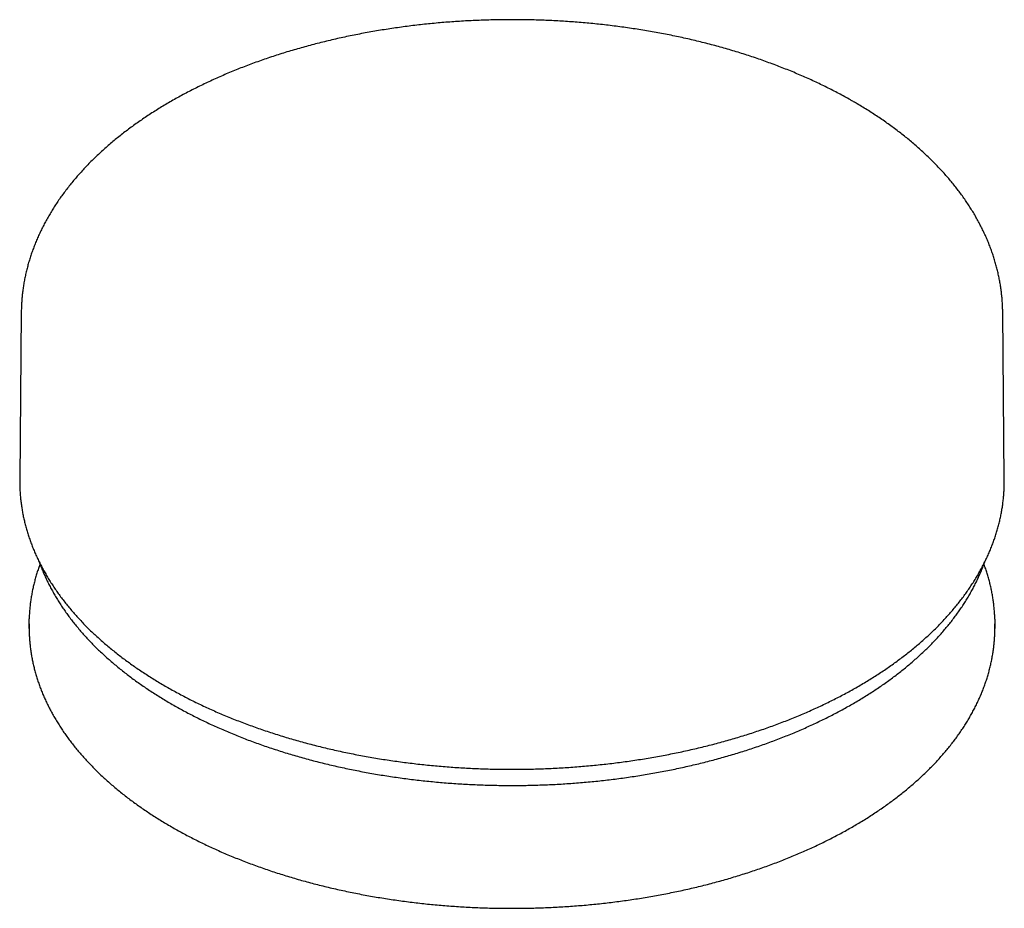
# Model space of a CAD drawing. Header units: millimetres. Extents: x 8 to 991, y 12 to 946.
# Tile 6 of 8: x 914 to 966, y 125 to 172. Entities that reach past the tile are written whole.
import ezdxf

# ---------------------------------------------------------------- set-up
doc = ezdxf.new("R2010")
doc.units = ezdxf.units.MM

msp = doc.modelspace()

# ---------------------------------------------------------------- linework, layer by layer
at = {"color": 7, "linetype": 'Continuous', "lineweight": 30}
for p, q in [((914.321, 156.365), (914.237, 147.52)), ((914.321, 156.363), (914.321, 156.365)), ((966.225, 147.52), (966.141, 156.365)), ((914.731, 139.903), (914.731, 139.718)), ((965.731, 139.718), (965.731, 139.903)), ((914.731, 139.718), (914.735, 139.462)), ((965.727, 139.476), (965.731, 139.718))]:
    msp.add_line(p, q, dxfattribs=at)
at = {"color": 7, "linetype": 'Continuous', "lineweight": 30, "flags": 128}
for points in [[(914.237, 147.52), (914.236, 147.438), (914.237, 147.365)], [(966.225, 147.37), (966.225, 147.438), (966.225, 147.52)], [(914.735, 139.647), (914.731, 139.903), (914.735, 140.159)], [(965.727, 140.145), (965.731, 139.903), (965.727, 139.663)]]:
    msp.add_lwpolyline(points, dxfattribs=at)
at = {"color": 7, "linetype": 'Continuous', "lineweight": 30}
for points, knots in [([(958.262, 167.492), (958.209, 167.523), (958.055, 167.611), (957.797, 167.755), (957.486, 167.923), (957.171, 168.087), (956.852, 168.249), (956.529, 168.407), (956.201, 168.562), (955.869, 168.714), (955.534, 168.862), (955.194, 169.007), (954.851, 169.149), (954.504, 169.287), (954.154, 169.422), (953.8, 169.553), (953.442, 169.681), (953.082, 169.806), (952.718, 169.927), (952.351, 170.044), (951.98, 170.158), (951.607, 170.268), (951.231, 170.375), (950.853, 170.478), (950.471, 170.577), (950.088, 170.673), (949.701, 170.765), (949.313, 170.853), (948.922, 170.937), (948.528, 171.018), (948.133, 171.095), (947.736, 171.168), (947.337, 171.237), (946.936, 171.303), (946.533, 171.365), (946.129, 171.422), (945.724, 171.477), (945.317, 171.527), (944.909, 171.573), (944.499, 171.615), (944.089, 171.654), (943.677, 171.688), (943.265, 171.719), (942.852, 171.746), (942.439, 171.769), (942.024, 171.788), (941.61, 171.803), (941.195, 171.814), (940.779, 171.821), (940.364, 171.824), (939.949, 171.824), (939.533, 171.819), (939.118, 171.81), (938.703, 171.798), (938.289, 171.781), (937.875, 171.761), (937.461, 171.737), (937.048, 171.709), (936.636, 171.677), (936.225, 171.641), (935.815, 171.601), (935.406, 171.557), (934.999, 171.509), (934.592, 171.458), (934.187, 171.402), (933.784, 171.343), (933.382, 171.28), (932.982, 171.213), (932.583, 171.142), (932.187, 171.068), (931.792, 170.989), (931.4, 170.907), (931.01, 170.822), (930.622, 170.732), (930.236, 170.639), (929.854, 170.542), (929.473, 170.441), (929.096, 170.337), (928.721, 170.229), (928.349, 170.118), (927.98, 170.003), (927.614, 169.884), (927.251, 169.762), (926.891, 169.636), (926.535, 169.507), (926.182, 169.374), (925.833, 169.238), (925.487, 169.099), (925.146, 168.956), (924.807, 168.809), (924.473, 168.66), (924.143, 168.507), (923.817, 168.351), (923.495, 168.191), (923.177, 168.029), (922.863, 167.863), (922.554, 167.694), (922.25, 167.522), (921.95, 167.347), (921.654, 167.169), (921.364, 166.988), (921.078, 166.804), (920.797, 166.617), (920.521, 166.427), (920.25, 166.234), (919.985, 166.039), (919.724, 165.841), (919.469, 165.64), (919.22, 165.436), (918.975, 165.23), (918.737, 165.022), (918.504, 164.81), (918.277, 164.597), (918.055, 164.381), (917.839, 164.163), (917.63, 163.943), (917.426, 163.72), (917.228, 163.496), (917.037, 163.269), (916.851, 163.04), (916.672, 162.81), (916.5, 162.578), (916.333, 162.344), (916.173, 162.108), (916.019, 161.871), (915.872, 161.632), (915.732, 161.392), (915.598, 161.151), (915.47, 160.908), (915.35, 160.664), (915.236, 160.419), (915.128, 160.173), (915.027, 159.927), (914.933, 159.679), (914.846, 159.43), (914.765, 159.181), (914.691, 158.931), (914.624, 158.681), (914.563, 158.43), (914.509, 158.179), (914.462, 157.927), (914.422, 157.675), (914.388, 157.423), (914.361, 157.17), (914.341, 156.918), (914.327, 156.665), (914.321, 156.48), (914.321, 156.379), (914.321, 156.362)], [0, 0, 0, 0, 0.003693, 0.010667, 0.017641, 0.024613, 0.031585, 0.038555, 0.045525, 0.052493, 0.059459, 0.066425, 0.073389, 0.080351, 0.087312, 0.094271, 0.101229, 0.108186, 0.11514, 0.122094, 0.129045, 0.135995, 0.142944, 0.149891, 0.156837, 0.163782, 0.170725, 0.177667, 0.184608, 0.191547, 0.198485, 0.205423, 0.212359, 0.219294, 0.226228, 0.233161, 0.240094, 0.247026, 0.253957, 0.260887, 0.267817, 0.274746, 0.281675, 0.288603, 0.295531, 0.302458, 0.309385, 0.316312, 0.323239, 0.330166, 0.337093, 0.34402, 0.350947, 0.357874, 0.364801, 0.371729, 0.378656, 0.385584, 0.392513, 0.399442, 0.406372, 0.413302, 0.420233, 0.427164, 0.434097, 0.44103, 0.447964, 0.454899, 0.461835, 0.468772, 0.47571, 0.482649, 0.48959, 0.496532, 0.503475, 0.510419, 0.517365, 0.524312, 0.531261, 0.538212, 0.545163, 0.552117, 0.559072, 0.566029, 0.572987, 0.579947, 0.586909, 0.593872, 0.600837, 0.607803, 0.614772, 0.621741, 0.628713, 0.635685, 0.642659, 0.649634, 0.656611, 0.663588, 0.670566, 0.677545, 0.684524, 0.691504, 0.698484, 0.705463, 0.712441, 0.719419, 0.726395, 0.733369, 0.740341, 0.74731, 0.754277, 0.761239, 0.768197, 0.77515, 0.782098, 0.789039, 0.795974, 0.802901, 0.80982, 0.81673, 0.823631, 0.830521, 0.8374, 0.844268, 0.851124, 0.857967, 0.864797, 0.871614, 0.878416, 0.885205, 0.891979, 0.898739, 0.905485, 0.912216, 0.918934, 0.925638, 0.932329, 0.939008, 0.945675, 0.952331, 0.958976, 0.965613, 0.972241, 0.978863, 0.985479, 0.99209, 0.998698, 1, 1, 1, 1]), ([(966.14, 156.365), (966.14, 156.407), (966.139, 156.533), (966.131, 156.743), (966.116, 156.995), (966.093, 157.247), (966.064, 157.499), (966.028, 157.751), (965.986, 158.002), (965.937, 158.253), (965.881, 158.503), (965.819, 158.753), (965.75, 159.002), (965.675, 159.251), (965.593, 159.499), (965.504, 159.746), (965.408, 159.992), (965.306, 160.238), (965.198, 160.482), (965.082, 160.726), (964.96, 160.968), (964.832, 161.209), (964.697, 161.449), (964.556, 161.688), (964.408, 161.925), (964.254, 162.16), (964.093, 162.395), (963.926, 162.627), (963.752, 162.858), (963.573, 163.087), (963.387, 163.315), (963.195, 163.54), (962.997, 163.764), (962.792, 163.985), (962.582, 164.204), (962.366, 164.421), (962.144, 164.636), (961.916, 164.849), (961.683, 165.059), (961.444, 165.267), (961.199, 165.472), (960.949, 165.675), (960.693, 165.875), (960.432, 166.072), (960.166, 166.267), (959.895, 166.459), (959.618, 166.648), (959.337, 166.834), (959.051, 167.018), (958.759, 167.198), (958.496, 167.356), (958.329, 167.453), (958.262, 167.492)], [0, 0, 0, 0, 0.009732, 0.02944, 0.04915, 0.068865, 0.088591, 0.10833, 0.128087, 0.147864, 0.167665, 0.187493, 0.207351, 0.227241, 0.247166, 0.267127, 0.287127, 0.307167, 0.327247, 0.347369, 0.367533, 0.387738, 0.407986, 0.428275, 0.448604, 0.468973, 0.48938, 0.509824, 0.530304, 0.550817, 0.571362, 0.591938, 0.612541, 0.633171, 0.653824, 0.6745, 0.695196, 0.71591, 0.73664, 0.757385, 0.778143, 0.798912, 0.81969, 0.840477, 0.86127, 0.882069, 0.902872, 0.923678, 0.944487, 0.965297, 0.986107, 1, 1, 1, 1]), ([(914.237, 147.359), (914.238, 147.295), (914.239, 147.149), (914.25, 146.921), (914.267, 146.677), (914.291, 146.432), (914.322, 146.188), (914.359, 145.944), (914.403, 145.7), (914.453, 145.457), (914.511, 145.214), (914.574, 144.972), (914.645, 144.731), (914.722, 144.49), (914.806, 144.249), (914.896, 144.01), (914.992, 143.772), (915.096, 143.534), (915.206, 143.297), (915.322, 143.062), (915.445, 142.827), (915.574, 142.594), (915.709, 142.362), (915.851, 142.131), (916, 141.902), (916.154, 141.674), (916.315, 141.447), (916.482, 141.222), (916.656, 140.999), (916.835, 140.777), (917.021, 140.557), (917.212, 140.339), (917.41, 140.123), (917.613, 139.909), (917.822, 139.697), (918.037, 139.486), (918.258, 139.278), (918.485, 139.072), (918.717, 138.869), (918.955, 138.667), (919.198, 138.468), (919.446, 138.271), (919.7, 138.077), (919.96, 137.885), (920.224, 137.696), (920.494, 137.509), (920.768, 137.325), (921.048, 137.143), (921.333, 136.964), (921.622, 136.788), (921.916, 136.615), (922.215, 136.444), (922.519, 136.277), (922.827, 136.112), (923.139, 135.951), (923.456, 135.792), (923.777, 135.636), (924.102, 135.484), (924.432, 135.334), (924.765, 135.188), (925.103, 135.044), (925.444, 134.904), (925.789, 134.768), (926.138, 134.634), (926.49, 134.504), (926.846, 134.377), (927.205, 134.254), (927.567, 134.134), (927.933, 134.017), (928.302, 133.904), (928.674, 133.794), (929.048, 133.688), (929.426, 133.585), (929.806, 133.486), (930.189, 133.391), (930.575, 133.299), (930.963, 133.21), (931.354, 133.126), (931.746, 133.045), (932.141, 132.967), (932.538, 132.894), (932.937, 132.824), (933.337, 132.758), (933.74, 132.695), (934.144, 132.637), (934.549, 132.582), (934.956, 132.531), (935.365, 132.483), (935.774, 132.44), (936.185, 132.4), (936.597, 132.365), (937.01, 132.333), (937.423, 132.305), (937.837, 132.28), (938.252, 132.26), (938.668, 132.243), (939.083, 132.231), (939.499, 132.222), (939.916, 132.217), (940.332, 132.216), (940.748, 132.219), (941.164, 132.226), (941.58, 132.236), (941.996, 132.251), (942.411, 132.269), (942.826, 132.292), (943.239, 132.318), (943.653, 132.348), (944.065, 132.381), (944.476, 132.419), (944.886, 132.461), (945.295, 132.506), (945.703, 132.555), (946.109, 132.608), (946.514, 132.665), (946.918, 132.725), (947.319, 132.789), (947.719, 132.857), (948.117, 132.929), (948.513, 133.005), (948.906, 133.084), (949.298, 133.166), (949.687, 133.253), (950.074, 133.343), (950.458, 133.437), (950.84, 133.534), (951.219, 133.635), (951.596, 133.739), (951.969, 133.847), (952.339, 133.958), (952.707, 134.073), (953.071, 134.192), (953.432, 134.313), (953.789, 134.438), (954.143, 134.567), (954.494, 134.699), (954.841, 134.834), (955.184, 134.972), (955.523, 135.114), (955.859, 135.258), (956.19, 135.406), (956.518, 135.557), (956.841, 135.711), (957.16, 135.868), (957.475, 136.029), (957.785, 136.192), (958.091, 136.358), (958.392, 136.527), (958.689, 136.699), (958.981, 136.873), (959.268, 137.051), (959.55, 137.231), (959.828, 137.414), (960.1, 137.599), (960.367, 137.788), (960.629, 137.978), (960.886, 138.171), (961.137, 138.367), (961.383, 138.565), (961.624, 138.766), (961.859, 138.968), (962.089, 139.173), (962.313, 139.38), (962.531, 139.59), (962.743, 139.801), (962.95, 140.015), (963.151, 140.23), (963.345, 140.447), (963.534, 140.667), (963.717, 140.888), (963.894, 141.111), (964.064, 141.335), (964.228, 141.561), (964.386, 141.789), (964.538, 142.018), (964.683, 142.248), (964.822, 142.48), (964.955, 142.713), (965.081, 142.948), (965.201, 143.183), (965.314, 143.42), (965.42, 143.657), (965.521, 143.896), (965.614, 144.135), (965.701, 144.376), (965.781, 144.617), (965.855, 144.858), (965.922, 145.101), (965.982, 145.343), (966.036, 145.587), (966.083, 145.83), (966.124, 146.075), (966.157, 146.319), (966.184, 146.564), (966.205, 146.808), (966.218, 147.053), (966.225, 147.239), (966.225, 147.342), (966.225, 147.364)], [0, 0, 0, 0, 0.003978, 0.009023, 0.014068, 0.019114, 0.024162, 0.029211, 0.034262, 0.039315, 0.044372, 0.049431, 0.054494, 0.05956, 0.064631, 0.069705, 0.074784, 0.079866, 0.084953, 0.090044, 0.095139, 0.100239, 0.105342, 0.11045, 0.115561, 0.120676, 0.125794, 0.130916, 0.136041, 0.141168, 0.146299, 0.151432, 0.156567, 0.161704, 0.166844, 0.171985, 0.177128, 0.182272, 0.187417, 0.192563, 0.197711, 0.202859, 0.208007, 0.213157, 0.218306, 0.223457, 0.228607, 0.233757, 0.238908, 0.244058, 0.249209, 0.254359, 0.259509, 0.264659, 0.269809, 0.274958, 0.280107, 0.285256, 0.290404, 0.295552, 0.3007, 0.305847, 0.310994, 0.31614, 0.321286, 0.326432, 0.331577, 0.336722, 0.341866, 0.34701, 0.352154, 0.357297, 0.362439, 0.367582, 0.372724, 0.377866, 0.383007, 0.388148, 0.393289, 0.398429, 0.403569, 0.408709, 0.413849, 0.418988, 0.424127, 0.429266, 0.434405, 0.439544, 0.444682, 0.44982, 0.454958, 0.460096, 0.465234, 0.470371, 0.475509, 0.480647, 0.485784, 0.490921, 0.496059, 0.501196, 0.506334, 0.511471, 0.516608, 0.521746, 0.526883, 0.532021, 0.537159, 0.542296, 0.547434, 0.552572, 0.55771, 0.562849, 0.567987, 0.573126, 0.578265, 0.583404, 0.588543, 0.593683, 0.598823, 0.603963, 0.609103, 0.614244, 0.619385, 0.624526, 0.629668, 0.63481, 0.639953, 0.645095, 0.650239, 0.655382, 0.660526, 0.665671, 0.670816, 0.675961, 0.681107, 0.686253, 0.691399, 0.696546, 0.701694, 0.706842, 0.71199, 0.717139, 0.722288, 0.727437, 0.732587, 0.737737, 0.742888, 0.748039, 0.75319, 0.758342, 0.763493, 0.768645, 0.773797, 0.778948, 0.7841, 0.789252, 0.794403, 0.799554, 0.804704, 0.809854, 0.815003, 0.820152, 0.825299, 0.830445, 0.83559, 0.840734, 0.845876, 0.851016, 0.856154, 0.861289, 0.866423, 0.871554, 0.876681, 0.881806, 0.886928, 0.892046, 0.897161, 0.902272, 0.907379, 0.912481, 0.91758, 0.922675, 0.927765, 0.932851, 0.937933, 0.94301, 0.948083, 0.953153, 0.958218, 0.96328, 0.968339, 0.973394, 0.978447, 0.983497, 0.988546, 0.993593, 0.998639, 1, 1, 1, 1]), ([(915.31, 143.056), (915.288, 142.998), (915.237, 142.86), (915.165, 142.643), (915.092, 142.406), (915.026, 142.167), (914.967, 141.929), (914.914, 141.69), (914.868, 141.45), (914.828, 141.21), (914.795, 140.97), (914.769, 140.729), (914.75, 140.489), (914.739, 140.301), (914.736, 140.193), (914.736, 140.165)], [0, 0, 0, 0, 0.062127, 0.144999, 0.227828, 0.310616, 0.393363, 0.476073, 0.558747, 0.64139, 0.724004, 0.806594, 0.889163, 0.971716, 1, 1, 1, 1]), ([(915.265, 143.18), (915.289, 143.112), (915.342, 142.964), (915.432, 142.74), (915.531, 142.506), (915.637, 142.273), (915.75, 142.041), (915.869, 141.81), (915.994, 141.58), (916.126, 141.352), (916.264, 141.124), (916.409, 140.898), (916.559, 140.674), (916.716, 140.451), (916.879, 140.229), (917.049, 140.009), (917.224, 139.791), (917.406, 139.574), (917.593, 139.359), (917.787, 139.146), (917.986, 138.935), (918.191, 138.726), (918.402, 138.519), (918.619, 138.313), (918.842, 138.11), (919.07, 137.909), (919.304, 137.711), (919.543, 137.514), (919.787, 137.32), (920.037, 137.128), (920.292, 136.939), (920.553, 136.752), (920.818, 136.568), (921.089, 136.386), (921.365, 136.207), (921.645, 136.03), (921.931, 135.857), (922.221, 135.686), (922.516, 135.517), (922.816, 135.352), (923.12, 135.189), (923.429, 135.03), (923.742, 134.873), (924.059, 134.719), (924.38, 134.568), (924.706, 134.421), (925.036, 134.276), (925.369, 134.135), (925.707, 133.997), (926.048, 133.862), (926.393, 133.73), (926.742, 133.602), (927.094, 133.476), (927.449, 133.355), (927.808, 133.236), (928.17, 133.121), (928.535, 133.01), (928.903, 132.901), (929.275, 132.797), (929.649, 132.696), (930.025, 132.598), (930.405, 132.504), (930.787, 132.413), (931.171, 132.327), (931.558, 132.243), (931.947, 132.164), (932.338, 132.088), (932.732, 132.016), (933.127, 131.947), (933.524, 131.882), (933.923, 131.821), (934.323, 131.764), (934.725, 131.71), (935.129, 131.66), (935.533, 131.614), (935.939, 131.572), (936.346, 131.534), (936.755, 131.499), (937.164, 131.469), (937.573, 131.442), (937.984, 131.419), (938.395, 131.4), (938.806, 131.384), (939.218, 131.373), (939.631, 131.365), (940.043, 131.362), (940.455, 131.362), (940.868, 131.366), (941.28, 131.374), (941.692, 131.386), (942.103, 131.401), (942.514, 131.421), (942.925, 131.444), (943.334, 131.471), (943.743, 131.502), (944.151, 131.537), (944.558, 131.576), (944.964, 131.618), (945.369, 131.665), (945.772, 131.715), (946.174, 131.769), (946.574, 131.826), (946.973, 131.888), (947.37, 131.953), (947.765, 132.022), (948.158, 132.094), (948.549, 132.171), (948.938, 132.25), (949.324, 132.334), (949.708, 132.421), (950.09, 132.512), (950.469, 132.606), (950.846, 132.704), (951.22, 132.806), (951.591, 132.911), (951.959, 133.019), (952.324, 133.131), (952.685, 133.246), (953.044, 133.365), (953.399, 133.487), (953.751, 133.613), (954.099, 133.741), (954.444, 133.874), (954.785, 134.009), (955.122, 134.147), (955.455, 134.289), (955.785, 134.434), (956.11, 134.582), (956.431, 134.733), (956.748, 134.887), (957.06, 135.043), (957.369, 135.203), (957.672, 135.366), (957.972, 135.532), (958.266, 135.7), (958.556, 135.872), (958.841, 136.046), (959.121, 136.223), (959.397, 136.402), (959.667, 136.584), (959.932, 136.769), (960.192, 136.956), (960.447, 137.145), (960.697, 137.337), (960.941, 137.532), (961.18, 137.729), (961.413, 137.928), (961.64, 138.129), (961.863, 138.332), (962.079, 138.538), (962.29, 138.745), (962.494, 138.955), (962.693, 139.166), (962.886, 139.379), (963.074, 139.595), (963.255, 139.812), (963.43, 140.03), (963.599, 140.251), (963.761, 140.473), (963.918, 140.696), (964.068, 140.921), (964.212, 141.147), (964.35, 141.375), (964.481, 141.604), (964.606, 141.834), (964.724, 142.065), (964.836, 142.298), (964.942, 142.531), (965.04, 142.766), (965.125, 142.979), (965.174, 143.115), (965.194, 143.173)], [0, 0, 0, 0, 0.005131, 0.01102, 0.016911, 0.022806, 0.028703, 0.034604, 0.040508, 0.046414, 0.052324, 0.058236, 0.064152, 0.070069, 0.075989, 0.081912, 0.087836, 0.093762, 0.099691, 0.10562, 0.111552, 0.117485, 0.123419, 0.129354, 0.13529, 0.141227, 0.147165, 0.153103, 0.159042, 0.164982, 0.170922, 0.176862, 0.182802, 0.188743, 0.194683, 0.200624, 0.206565, 0.212505, 0.218446, 0.224386, 0.230326, 0.236266, 0.242206, 0.248146, 0.254085, 0.260024, 0.265963, 0.271902, 0.27784, 0.283778, 0.289715, 0.295653, 0.30159, 0.307527, 0.313463, 0.319399, 0.325335, 0.331271, 0.337206, 0.343142, 0.349076, 0.355011, 0.360945, 0.366879, 0.372813, 0.378747, 0.38468, 0.390614, 0.396547, 0.40248, 0.408412, 0.414345, 0.420277, 0.426209, 0.432142, 0.438074, 0.444005, 0.449937, 0.455869, 0.4618, 0.467732, 0.473663, 0.479595, 0.485526, 0.491458, 0.497389, 0.50332, 0.509251, 0.515183, 0.521114, 0.527046, 0.532977, 0.538908, 0.54484, 0.550772, 0.556703, 0.562635, 0.568567, 0.574499, 0.580431, 0.586364, 0.592296, 0.598229, 0.604161, 0.610094, 0.616028, 0.621961, 0.627894, 0.633828, 0.639762, 0.645697, 0.651631, 0.657566, 0.663501, 0.669436, 0.675372, 0.681307, 0.687244, 0.69318, 0.699117, 0.705054, 0.710991, 0.716929, 0.722867, 0.728805, 0.734744, 0.740683, 0.746622, 0.752561, 0.758501, 0.764441, 0.770382, 0.776322, 0.782263, 0.788204, 0.794145, 0.800087, 0.806028, 0.81197, 0.817911, 0.823853, 0.829794, 0.835736, 0.841677, 0.847617, 0.853558, 0.859498, 0.865437, 0.871376, 0.877314, 0.883251, 0.889187, 0.895122, 0.901056, 0.906989, 0.912919, 0.918849, 0.924776, 0.930701, 0.936625, 0.942545, 0.948464, 0.95438, 0.960293, 0.966204, 0.972111, 0.978015, 0.983917, 0.989815, 0.99571, 1, 1, 1, 1]), ([(965.727, 140.151), (965.725, 140.198), (965.722, 140.326), (965.709, 140.533), (965.688, 140.774), (965.661, 141.014), (965.627, 141.254), (965.586, 141.494), (965.539, 141.733), (965.485, 141.972), (965.424, 142.211), (965.357, 142.448), (965.283, 142.685), (965.214, 142.888), (965.168, 143.011), (965.152, 143.056)], [0, 0, 0, 0, 0.048453, 0.130585, 0.212725, 0.294875, 0.377041, 0.459228, 0.541439, 0.623678, 0.705948, 0.788253, 0.870595, 0.952977, 1, 1, 1, 1]), ([(914.736, 139.455), (914.737, 139.413), (914.74, 139.29), (914.753, 139.088), (914.773, 138.847), (914.801, 138.607), (914.835, 138.367), (914.876, 138.127), (914.923, 137.888), (914.977, 137.649), (915.038, 137.41), (915.105, 137.173), (915.179, 136.936), (915.259, 136.699), (915.346, 136.464), (915.44, 136.229), (915.54, 135.995), (915.646, 135.762), (915.759, 135.53), (915.879, 135.299), (916.005, 135.07), (916.137, 134.841), (916.276, 134.614), (916.421, 134.388), (916.572, 134.164), (916.729, 133.941), (916.893, 133.719), (917.063, 133.5), (917.239, 133.281), (917.421, 133.065), (917.609, 132.85), (917.803, 132.637), (918.003, 132.426), (918.209, 132.217), (918.42, 132.01), (918.637, 131.805), (918.86, 131.602), (919.089, 131.401), (919.323, 131.203), (919.563, 131.007), (919.808, 130.813), (920.058, 130.621), (920.314, 130.432), (920.575, 130.245), (920.841, 130.061), (921.112, 129.88), (921.388, 129.701), (921.669, 129.524), (921.955, 129.351), (922.245, 129.18), (922.541, 129.012), (922.841, 128.847), (923.145, 128.684), (923.454, 128.525), (923.767, 128.369), (924.085, 128.215), (924.407, 128.065), (924.733, 127.917), (925.063, 127.773), (925.397, 127.632), (925.735, 127.494), (926.076, 127.359), (926.422, 127.228), (926.77, 127.1), (927.123, 126.975), (927.479, 126.853), (927.838, 126.735), (928.2, 126.62), (928.565, 126.509), (928.934, 126.401), (929.305, 126.297), (929.68, 126.196), (930.057, 126.099), (930.436, 126.005), (930.819, 125.915), (931.203, 125.828), (931.59, 125.745), (931.979, 125.666), (932.371, 125.59), (932.764, 125.518), (933.16, 125.45), (933.557, 125.385), (933.956, 125.325), (934.356, 125.268), (934.758, 125.214), (935.162, 125.165), (935.567, 125.119), (935.973, 125.077), (936.38, 125.039), (936.788, 125.005), (937.197, 124.975), (937.607, 124.948), (938.018, 124.926), (938.429, 124.907), (938.84, 124.892), (939.252, 124.881), (939.664, 124.873), (939.991, 124.871), (940.18, 124.87), (940.231, 124.87)], [0, 0, 0, 0, 0.005451, 0.015775, 0.026101, 0.036428, 0.046757, 0.057088, 0.067423, 0.077761, 0.088103, 0.098449, 0.1088, 0.119156, 0.129517, 0.139883, 0.150255, 0.160632, 0.171015, 0.181403, 0.191797, 0.202195, 0.212599, 0.223008, 0.233421, 0.243839, 0.254261, 0.264687, 0.275117, 0.28555, 0.295986, 0.306426, 0.316868, 0.327312, 0.337759, 0.348207, 0.358657, 0.369109, 0.379562, 0.390016, 0.400471, 0.410927, 0.421384, 0.431841, 0.442299, 0.452757, 0.463215, 0.473673, 0.484131, 0.494589, 0.505046, 0.515504, 0.525961, 0.536418, 0.546874, 0.55733, 0.567786, 0.578241, 0.588696, 0.59915, 0.609604, 0.620057, 0.63051, 0.640962, 0.651414, 0.661865, 0.672316, 0.682766, 0.693216, 0.703665, 0.714113, 0.724562, 0.735009, 0.745457, 0.755903, 0.76635, 0.776796, 0.787242, 0.797687, 0.808132, 0.818576, 0.829021, 0.839465, 0.849908, 0.860352, 0.870795, 0.881238, 0.891681, 0.902123, 0.912565, 0.923008, 0.93345, 0.943892, 0.954333, 0.964775, 0.975217, 0.985658, 0.9961, 1, 1, 1, 1]), ([(940.231, 124.87), (940.303, 124.871), (940.513, 124.871), (940.86, 124.874), (941.273, 124.882), (941.684, 124.894), (942.096, 124.909), (942.507, 124.929), (942.917, 124.952), (943.327, 124.979), (943.736, 125.01), (944.144, 125.045), (944.551, 125.084), (944.957, 125.126), (945.362, 125.172), (945.765, 125.222), (946.167, 125.276), (946.567, 125.334), (946.966, 125.395), (947.363, 125.46), (947.758, 125.529), (948.151, 125.602), (948.542, 125.678), (948.931, 125.758), (949.318, 125.841), (949.702, 125.928), (950.084, 126.019), (950.463, 126.113), (950.84, 126.211), (951.213, 126.313), (951.584, 126.417), (951.952, 126.526), (952.317, 126.638), (952.679, 126.753), (953.038, 126.872), (953.393, 126.994), (953.745, 127.119), (954.093, 127.248), (954.438, 127.38), (954.779, 127.515), (955.116, 127.653), (955.449, 127.795), (955.779, 127.94), (956.104, 128.087), (956.425, 128.238), (956.742, 128.392), (957.055, 128.549), (957.363, 128.709), (957.667, 128.872), (957.967, 129.038), (958.261, 129.206), (958.551, 129.377), (958.836, 129.551), (959.117, 129.728), (959.392, 129.907), (959.662, 130.089), (959.928, 130.274), (960.188, 130.461), (960.443, 130.651), (960.692, 130.843), (960.937, 131.037), (961.175, 131.234), (961.409, 131.433), (961.637, 131.634), (961.859, 131.837), (962.075, 132.042), (962.286, 132.25), (962.491, 132.459), (962.69, 132.671), (962.883, 132.884), (963.07, 133.099), (963.252, 133.316), (963.427, 133.535), (963.596, 133.755), (963.758, 133.977), (963.915, 134.201), (964.065, 134.426), (964.21, 134.652), (964.347, 134.88), (964.479, 135.109), (964.604, 135.339), (964.722, 135.57), (964.834, 135.802), (964.94, 136.036), (965.039, 136.27), (965.131, 136.505), (965.217, 136.741), (965.297, 136.978), (965.369, 137.215), (965.435, 137.454), (965.495, 137.692), (965.548, 137.931), (965.594, 138.171), (965.634, 138.411), (965.666, 138.651), (965.693, 138.892), (965.712, 139.132), (965.723, 139.325), (965.726, 139.438), (965.727, 139.47)], [0, 0, 0, 0, 0.005498, 0.015933, 0.026368, 0.036803, 0.047238, 0.057673, 0.068108, 0.078543, 0.088979, 0.099414, 0.10985, 0.120286, 0.130722, 0.141158, 0.151595, 0.162032, 0.172469, 0.182906, 0.193344, 0.203782, 0.214221, 0.22466, 0.235099, 0.245538, 0.255978, 0.266419, 0.27686, 0.287301, 0.297743, 0.308185, 0.318628, 0.329071, 0.339515, 0.34996, 0.360405, 0.37085, 0.381296, 0.391743, 0.40219, 0.412638, 0.423086, 0.433535, 0.443984, 0.454434, 0.464884, 0.475335, 0.485786, 0.496237, 0.506689, 0.517142, 0.527594, 0.538047, 0.5485, 0.558953, 0.569405, 0.579858, 0.590311, 0.600763, 0.611214, 0.621665, 0.632115, 0.642564, 0.653012, 0.663459, 0.673904, 0.684348, 0.694789, 0.705228, 0.715665, 0.726099, 0.736531, 0.746959, 0.757383, 0.767804, 0.77822, 0.788633, 0.799041, 0.809444, 0.819842, 0.830235, 0.840623, 0.851005, 0.861382, 0.871753, 0.882119, 0.892479, 0.902834, 0.913183, 0.923528, 0.933868, 0.944204, 0.954535, 0.964863, 0.975188, 0.98551, 0.995831, 1, 1, 1, 1])]:
    msp.add_open_spline(points, degree=3, knots=knots, dxfattribs=at)

doc.saveas('drawing.dxf')
